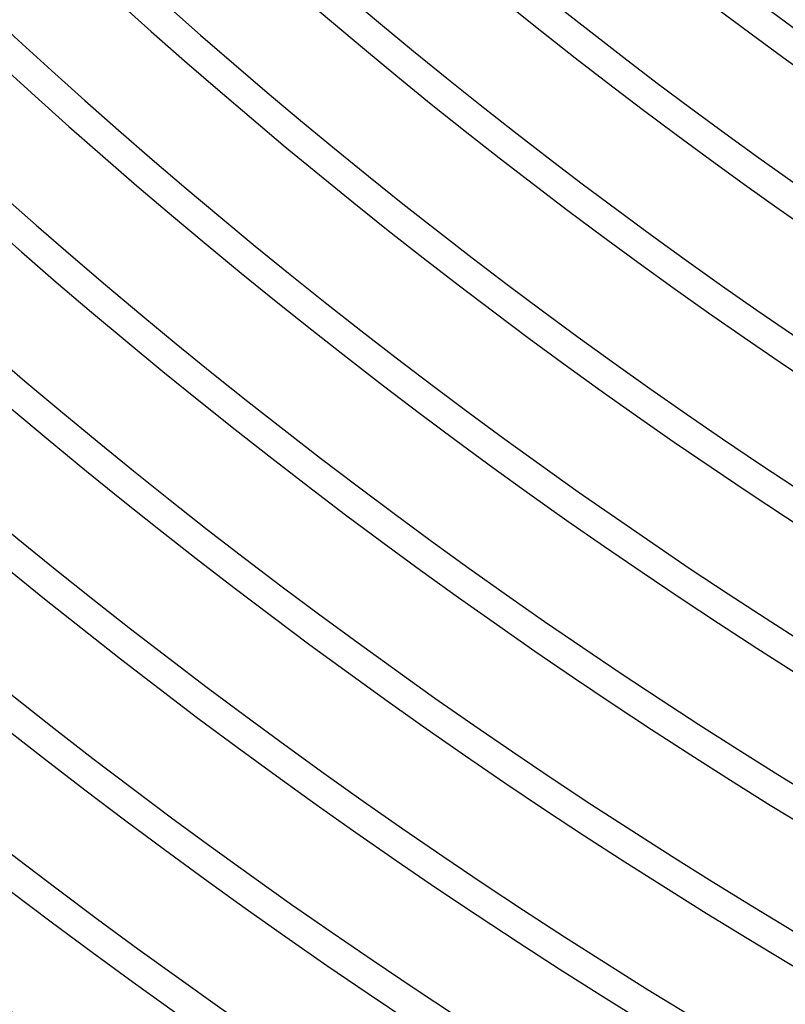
# Model space of a CAD drawing. Header units: millimetres. Extents: x -310 to 310, y -273 to 273.
# Tile 4 of 76: x -157 to -125, y -211 to -170. Entities that reach past the tile are written whole.
import ezdxf

# ---------------------------------------------------------------- set-up
doc = ezdxf.new("R2010")
doc.units = ezdxf.units.MM
doc.layers.add('THICK', color=7, linetype='Continuous')

msp = doc.modelspace()

# ---------------------------------------------------------------- linework, layer by layer
at = {"layer": 'THICK'}
for radius, start, end in [(259.75, 180.26234, 239.73765), (254.5, 180.29419, 239.70579), (249.25, 180.3237, 239.67628), (244, 180.35155, 239.6485), (238.75, 180.37802, 239.62197), (233.5, 180.40351, 239.59653), (270, 180.42443, 239.57556), (266, 180.39251, 239.60747), (263.75, 180.43445, 239.56553), (258.5, 180.44328, 239.55671), (253.25, 180.4525, 239.54748), (248, 180.46207, 239.53792), (242.75, 180.47204, 239.52795), (237.5, 180.48247, 239.51752), (232.25, 180.49341, 239.50657), (228.25, 180.42815, 239.57183), (227, 180.50481, 239.49517), (223, 180.4521, 239.54788), (221.75, 180.51679, 239.48326), (217.75, 180.47554, 239.52445), (216.5, 180.52928, 239.47071), (212.5, 180.49851, 239.50148), (211.25, 180.54246, 239.45753), (207.25, 180.52109, 239.4789), (206, 180.55626, 239.44372), (202, 180.54337, 239.45661), (200.75, 180.57082, 239.42917)]:
    msp.add_arc((0, 0), radius, start, end, dxfattribs=at)

doc.saveas('drawing.dxf')
